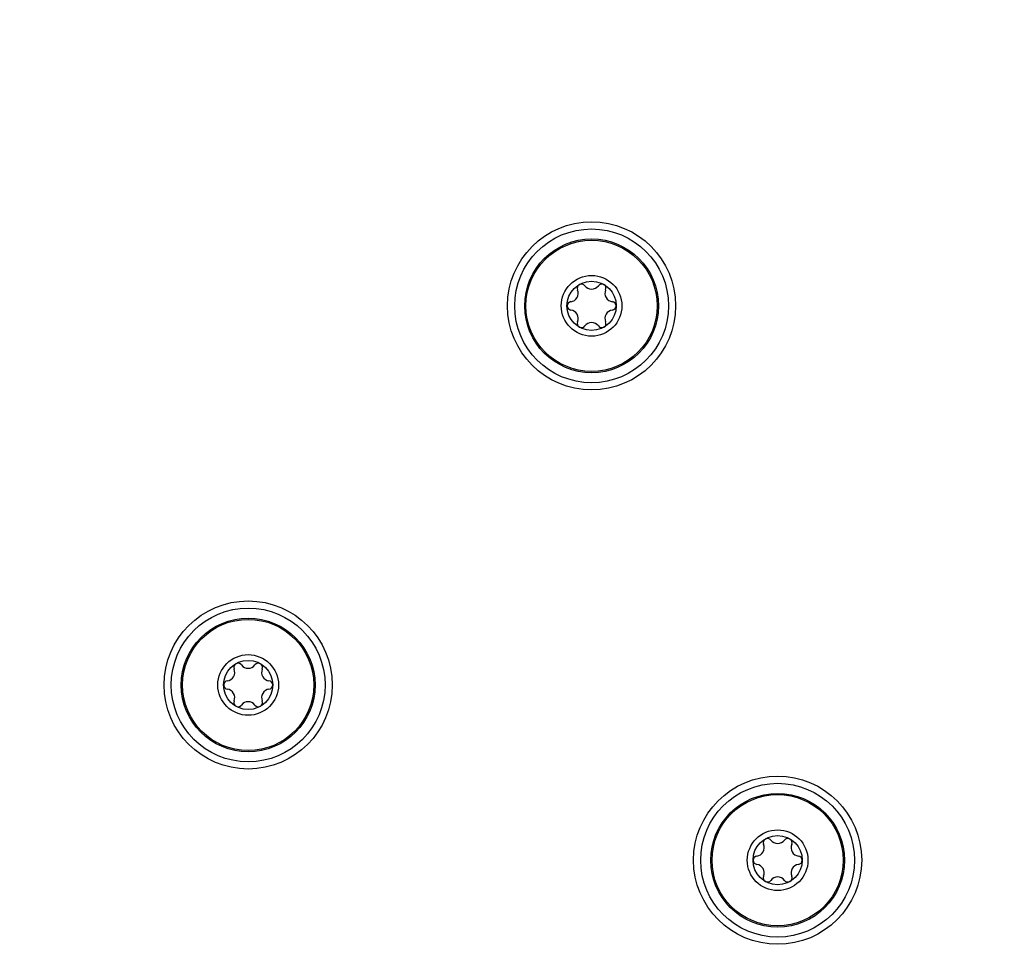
# Model space of a CAD drawing. Header units: inches. Extents: x 0 to 22, y 0 to 17.
# Tile 74 of 106: x 8.5 to 9.8, y 12.9 to 14.2. Entities that reach past the tile are written whole.
import ezdxf

# ---------------------------------------------------------------- set-up
doc = ezdxf.new("R2010")
doc.units = ezdxf.units.IN
doc.header["$LTSCALE"] = 1.21
doc.header["$MEASUREMENT"] = 0
doc.layers.get('0').update_dxf_attribs({"linetype": 'CONTINUOUS'})
doc.layers.add('02___PRT_ALL_AXES', color=7, linetype='CONTINUOUS')
doc.styles.get("Standard").update_dxf_attribs({"font": 'txt', "width": 0.95})
doc.dimstyles.new('DIMSTYLE_1', dxfattribs={"dimtxt": 0.125, "dimasz": 0.1875, "dimexe": 0.125, "dimexo": 0.0625, "dimgap": 0.0625, "dimtad": 0, "dimtih": 1, "dimtoh": 1, "dimdec": 3, "dimzin": 4, "dimdsep": 46, "dimtxsty": 'STANDARD', "dimblk": '_FILLED', "dimblk1": '_FILLED', "dimblk2": '_FILLED', "dimcen": 0.09, "dimadec": 3, "dimazin": 1, "dimtp": 0.001, "dimtm": 0.001, "dimtfac": 1, "dimtdec": 3, "dimtofl": 0, "dimtmove": 0, "dimatfit": 3, "dimldrblk": '_FILLED', "dimfxl": 1, "dimtolj": 1, "dimtzin": 4, "dimarcsym": 0})

# ---------------------------------------------------------------- blocks, each defined once
blk = doc.blocks.new('_FILLED')
at = {"color": 0, "linetype": 'BYBLOCK'}
blk.add_solid([(0, 0), (-1, 0.1667), (-1, -0.1667)], dxfattribs=at)
blk = doc.blocks.new('*D5')
at = {"color": 2, "linetype": 'CONTINUOUS'}
for p, q in [((7.3053, 13.4813), (7.3053, 15.9865)), ((10.5553, 13.4422), (10.5553, 15.9865)), ((7.3053, 15.8615), (8.0928, 15.8615)), ((10.5553, 15.8615), (9.7678, 15.8615))]:
    blk.add_line(p, q, dxfattribs=at)
at = {"color": 2, "linetype": 'CONTINUOUS', "xscale": 0.1875, "yscale": 0.1875, "zscale": 0.1875, "rotation": 180}
blk.add_blockref('_FILLED', (7.3053, 15.8615), dxfattribs=at)
at = {"color": 2, "linetype": 'CONTINUOUS', "xscale": 0.1875, "yscale": 0.1875, "zscale": 0.1875}
blk.add_blockref('_FILLED', (10.5553, 15.8615), dxfattribs=at)
at = {"color": 2, "linetype": 'CONTINUOUS', "insert": (8.9303, 15.924), "char_height": 0.125, "width": 1.55, "attachment_point": 2, "line_spacing_factor": 0.9}
blk.add_mtext('3.250{\\ftxt.shx;\\W1.000000;\\H0.125000; }[82.55]', dxfattribs=at)

msp = doc.modelspace()

# ---------------------------------------------------------------- linework, layer by layer
at = {"color": 7, "linetype": 'CONTINUOUS'}
for centre, radius in [((9.2623, 13.7965), 0.1175), ((9.2623, 13.7965), 0.1075), ((9.2623, 13.7965), 0.0344), ((8.7823, 13.2665), 0.1175), ((8.7823, 13.2665), 0.1075), ((8.7823, 13.2665), 0.0344), ((9.5223, 13.0215), 0.1175), ((9.5223, 13.0215), 0.1075), ((9.5223, 13.0215), 0.0344)]:
    msp.add_circle(centre, radius, dxfattribs=at)
for centre, radius, start, end in [((9.2318, 13.814), 0.0118, 276.8699, 23.1301), ((9.2481, 13.821), 0.00591, 36.8699, 203.1301), ((9.2623, 13.8316), 0.0118, 216.8699, 323.1301), ((9.2765, 13.821), 0.00591, 336.8699, 143.1301), ((9.2928, 13.814), 0.0118, 156.8699, 263.1301), ((9.234, 13.7965), 0.00591, 96.8699, 263.1301), ((9.2318, 13.7789), 0.0118, 336.8699, 83.1301), ((9.2928, 13.7789), 0.0118, 96.8699, 203.1301), ((9.2907, 13.7965), 0.00591, 276.8699, 83.1301), ((9.2481, 13.7719), 0.00591, 156.8699, 323.1301), ((9.2623, 13.7613), 0.0118, 36.8699, 143.1301), ((9.2765, 13.7719), 0.00591, 216.8699, 23.1301), ((8.7681, 13.291), 0.00591, 36.8699, 203.1301), ((8.7823, 13.3016), 0.0118, 216.8699, 323.1301), ((8.7965, 13.291), 0.00591, 336.8699, 143.1301), ((8.7518, 13.284), 0.0118, 276.8699, 23.1301), ((8.8128, 13.284), 0.0118, 156.8699, 263.1301), ((8.754, 13.2665), 0.00591, 96.8699, 263.1301), ((8.8107, 13.2665), 0.00591, 276.8699, 83.1301), ((8.7518, 13.2489), 0.0118, 336.8699, 83.1301), ((8.8128, 13.2489), 0.0118, 96.8699, 203.1301), ((8.7681, 13.2419), 0.00591, 156.8699, 323.1301), ((8.7823, 13.2313), 0.0118, 36.8699, 143.1301), ((8.7965, 13.2419), 0.00591, 216.8699, 23.1301), ((9.5081, 13.046), 0.00591, 36.8699, 203.1301), ((9.5223, 13.0566), 0.0118, 216.8699, 323.1301), ((9.5365, 13.046), 0.00591, 336.8699, 143.1301), ((9.4918, 13.039), 0.0118, 276.8699, 23.1301), ((9.5528, 13.039), 0.0118, 156.8699, 263.1301), ((9.494, 13.0215), 0.00591, 96.8699, 263.1301), ((9.5507, 13.0215), 0.00591, 276.8699, 83.1301), ((9.4918, 13.0039), 0.0118, 336.8699, 83.1301), ((9.5528, 13.0039), 0.0118, 96.8699, 203.1301), ((9.5081, 12.9969), 0.00591, 156.8699, 323.1301), ((9.5223, 12.9863), 0.0118, 36.8699, 143.1301), ((9.5365, 12.9969), 0.00591, 216.8699, 23.1301)]:
    msp.add_arc(centre, radius, start, end, dxfattribs=at)
at = {"layer": '02___PRT_ALL_AXES', "color": 7, "linetype": 'CONTINUOUS'}
for centre, radius in [((9.2623, 13.7965), 0.0935), ((9.2623, 13.7965), 0.0917), ((9.2623, 13.7965), 0.0424), ((8.7823, 13.2665), 0.0935), ((8.7823, 13.2665), 0.0917), ((8.7823, 13.2665), 0.0424), ((9.5223, 13.0215), 0.0935), ((9.5223, 13.0215), 0.0917), ((9.5223, 13.0215), 0.0424)]:
    msp.add_circle(centre, radius, dxfattribs=at)

# ---------------------------------------------------------------- dimensions: what is measured, and where the dimension line sits
at = {"color": 2, "linetype": 'CONTINUOUS'}
dim = msp.add_linear_dim(base=(10.5553, 15.8615), p1=(7.3053, 13.4188), p2=(10.5553, 13.3797), dimstyle='DIMSTYLE_1', dxfattribs=at)
dim.commit()
dim.dimension.update_dxf_attribs({"geometry": '*D5', "text_midpoint": (8.9303, 15.8615), "dimtype": 160})

doc.saveas('drawing.dxf')
